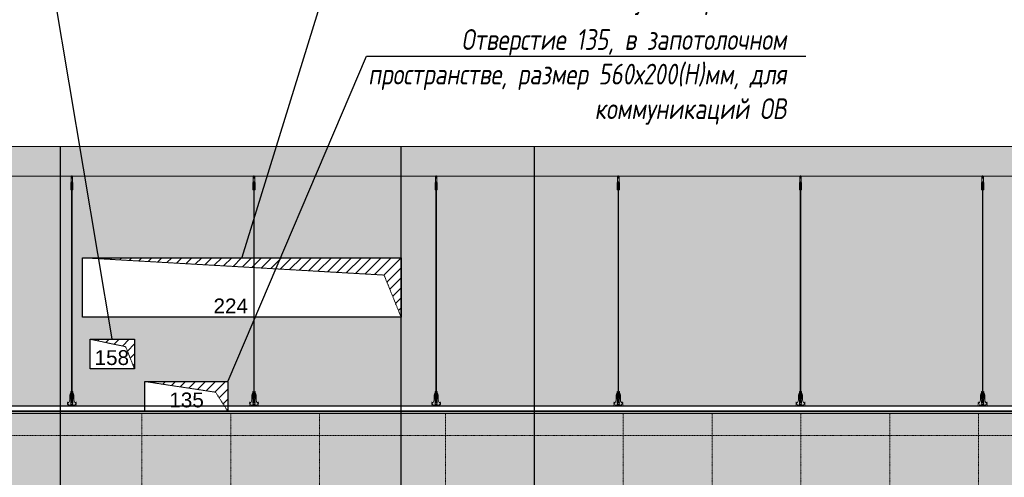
# Model space of a CAD drawing. Header units: millimetres. Extents: x -57162 to 485422, y -209335 to -9481.
# Tile 35 of 256: x 50615 to 57263, y -196668 to -193580. Entities that reach past the tile are written whole.
import ezdxf
from ezdxf import colors
from ezdxf.entities.mleader import LeaderData, LeaderLine
from ezdxf.math import Vec2, Vec3

# ---------------------------------------------------------------- set-up
doc = ezdxf.new("R2010")
doc.units = ezdxf.units.MM
doc.linetypes.add('( Hidden )', pattern=[0.375, 0.25, -0.125])
doc.linetypes.add('DASHDOT', pattern=[25.4, 12.7, -6.35, 0, -6.35])
doc.layers.get('Defpoints').update_dxf_attribs({"color": 31})
doc.layers.add('3_RC_Ceiling', color=253, linetype='Continuous', lineweight=5)
doc.layers.add('A-DETL-GENF', color=7, linetype='Continuous', lineweight=5)
doc.layers.add('dim_per', color=7, linetype='Continuous', lineweight=9, true_color=0x1c3800)
doc.layers.add('dim_razv', color=7, linetype='DASHDOT', lineweight=9, true_color=0x183018)
doc.styles.add('fl_iso paper', font='isocpeur.ttf', dxfattribs={"width": 0.8, "oblique": 10})
doc.styles.get("Standard").update_dxf_attribs({"font": 'arial.ttf'})

# ---------------------------------------------------------------- blocks, each defined once
blk = doc.blocks.new('*U1653')
at = {"layer": '3_RC_Ceiling', "ltscale": 20}
for p, q in [((-5, 772.5, 2.5), (-5, 712.6, 2.5)), ((5, 734.5, 2.5), (-5, 734.5, 2.5)), ((-2, 733.3, 2.5), (-2, 712.6, 2.5)), ((0, 777.5, 2.5), (0, 758.3, 2.5)), ((2, 733.3, 2.5), (2, 712.6, 2.5)), ((5, 772.5, 2.5), (5, 712.6, 2.5)), ((-7.5, 720.2, 2.5), (-2, 720.2, 2.5)), ((-7.5, 691.7, 2.5), (-2, 691.7, 2.5)), ((5, 712.6, 2.5), (-5, 712.6, 2.5)), ((-2, 685, 2.5), (-2, 725.7, 2.5)), ((-2, -659.2, 2.5), (-2, 678.7, 2.5)), ((2, 685, 2.5), (2, 725.7, 2.5)), ((2, 720.2, 2.5), (7.5, 720.2, 2.5)), ((2, 691.7, 2.5), (7.5, 691.7, 2.5)), ((2, -659.2, 2.5), (2, 678.7, 2.5)), ((-2, -678.3, 2.5), (-2, -649.9, 2.5)), ((2, -678.3, 2.5), (2, -649.9, 2.5)), ((-7.5, -691.3, 2.5), (-2, -691.3, 2.5)), ((-7.5, -719.8, 2.5), (-2, -719.8, 2.5)), ((-2, -726.6, 2.5), (-2, -685.9, 2.5)), ((2, -726.6, 2.5), (2, -685.9, 2.5)), ((2, -691.3, 2.5), (7.5, -691.3, 2.5)), ((2, -719.8, 2.5), (7.5, -719.8, 2.5)), ((5.7, -736.1, 2.5), (-5.8, -736.1, 2.5)), ((-5.8, -754.1, 2.5), (-5.8, -765.1, 2.5)), ((-5.8, -765.1, 2.5), (-5.8, -771.6, 2.5)), ((-3.4, -742.1, 2.5), (-3.4, -738.7, 2.5)), ((-2, -738.2, 2.5), (-2.9, -738.2, 2.5)), ((-2, -742.6, 2.5), (-2.9, -742.6, 2.5)), ((-2.5, -742.1, 2.5), (-2.6, -738.2, 2.5)), ((-2, -742.1, 2.5), (-2.5, -742.1, 2.5)), ((-2, -749.7, 2.5), (-2, -733.6, 2.5)), ((2, -749.7, 2.5), (2, -733.6, 2.5)), ((2.9, -738.2, 2.5), (2, -738.2, 2.5)), ((2.5, -742.1, 2.5), (2, -742.1, 2.5)), ((2.9, -742.6, 2.5), (2, -742.6, 2.5)), ((2.5, -742.1, 2.5), (2.6, -738.2, 2.5)), ((3.4, -742.1, 2.5), (3.4, -738.7, 2.5)), ((5.7, -754.1, 2.5), (5.7, -765.1, 2.5)), ((5.7, -765.1, 2.5), (5.7, -771.6, 2.5))]:
    blk.add_line(p, q, dxfattribs=at)
for points, elevation in [([(-7.5, 730.9), (-7.5, 680.2, 0.311691), (7.5, 680.2), (7.5, 730.9, 0.333333)], -2.5), ([(-7.5, -680.6), (-7.5, -731.4, 0.311691), (7.5, -731.4), (7.5, -680.6, 0.333333)], 2.5)]:
    blk.add_lwpolyline(points, format="xyb", close=True, dxfattribs=dict(at, elevation=elevation))
at = {"layer": '3_RC_Ceiling', "ltscale": 20, "elevation": 2.5}
for points in [[(2.2, 725.2, 0.15158), (2, 725.7, 0.106977), (1.5, 726.2, 0.07462), (0.9, 726.4, 0.061287), (0, 726.5, 0.061287), (-0.9, 726.4, 0.07462), (-1.5, 726.2, 0.106977), (-2, 725.7, 0.15158), (-2.2, 725.2, 0.156429), (-2, 724.8, 0.106977)], [(2.2, 685.5, -0.15158), (2, 685, -0.106977), (1.5, 684.6, -0.07462), (0.9, 684.3, -0.061287), (0, 684.2, -0.061287), (-0.9, 684.3, -0.07462), (-1.5, 684.6, -0.106977), (-2, 685, -0.15158), (-2.2, 685.5, -0.156429), (-2, 685.9, -0.106977)], [(2.2, 725.2, -0.164855), (2, 724.7, -0.106977)], [(2, 686, -0.164855), (2.2, 685.5, -0.15158)], [(7.5, -691.9, -0.160742), (14, -705.3), (14, -735.7, 0.196304), (21.1, -753.2, -0.186577), (22, -755.1, 0.403263), (23.5, -756.6), (23.5, -756.6, 0.315299), (24.9, -755.6), (25.1, -755, -0.253979), (26.2, -754, -0.113914), (26.7, -754, -0.349227), (27.8, -755.5), (27.8, -757.6, -0.065543), (27.7, -758.9), (26.2, -764.2, -0.339454), (16.6, -771.6), (-16.6, -771.6, -0.339454), (-26.2, -764.2), (-27.7, -758.9, -0.065543), (-27.8, -757.6), (-27.8, -755.5, -0.349227), (-26.7, -754, -0.113914), (-26.2, -754, -0.253979), (-25.1, -755), (-24.9, -755.6, 0.315299), (-23.5, -756.6), (-23.5, -756.6, 0.403263), (-22, -755.1, -0.186577), (-21.1, -753.2, 0.196304), (-14, -735.7), (-14, -705.3, -0.160742), (-7.5, -691.9)], [(2.2, -686.3, 0.15158), (2, -685.9, 0.106977), (1.5, -685.4, 0.07462), (0.9, -685.1, 0.061287), (0, -685, 0.061287), (-0.9, -685.1, 0.07462), (-1.5, -685.4, 0.106977), (-2, -685.9, 0.15158), (-2.2, -686.3, 0.156429), (-2, -686.8, 0.106977)], [(2.2, -726.1, -0.15158), (2, -726.6, -0.106977), (1.5, -727, -0.07462), (0.9, -727.3, -0.061287), (0, -727.4, -0.061287), (-0.9, -727.3, -0.07462), (-1.5, -727, -0.106977), (-2, -726.6, -0.15158), (-2.2, -726.1, -0.156429), (-2, -725.6, -0.106977)], [(2.2, -686.4, -0.164855), (2, -686.8, -0.106977)], [(2, -725.6, -0.164855), (2.2, -726.1, -0.15158)], [(5.7, -756.1), (6.5, -756.1, 0.414214), (7, -755.6), (7, -754.6, 0.414214), (6.5, -754.1), (-6.5, -754.1, 0.414214), (-7, -754.6), (-7, -755.6, 0.414214), (-6.5, -756.1), (-5.8, -756.1)], [(5.7, -763.1), (6.5, -763.1, -0.414214), (7, -763.6), (7, -764.6, -0.414214), (6.5, -765.1), (-6.5, -765.1, -0.414214), (-7, -764.6), (-7, -763.6, -0.414214), (-6.5, -763.1), (-5.8, -763.1)], [(5.7, -771.6), (5.7, -772.6, -0.414214), (2.8, -775.6), (-2.7, -775.6, -0.414214), (-5.8, -772.6), (-5.8, -771.6)]]:
    blk.add_lwpolyline(points, format="xyb", dxfattribs=at)
at = {"layer": '3_RC_Ceiling', "ltscale": 20, "const_width": 2.22, "elevation": 2.5}
blk.add_lwpolyline([(27.8, -751.9, -1), (32.2, -751.9), (32.2, -753.5, -0.267949), (31.5, -754.7, 0.57735), (31.5, -757.1, -0.267949), (32.2, -758.3), (32.2, -761, -0.267949), (31.5, -762.2, 0.57735), (31.5, -764.6, -0.267949), (32.2, -765.8), (32.2, -768.4, -0.267949), (31.5, -769.6, 0.57735), (31.5, -772, -0.267949), (32.2, -773.2), (32.2, -776.1, -0.414214), (30.8, -777.5), (24.6, -777.5, -0.247529), (23.5, -776.9, 0.247529), (22.3, -776.3), (18.4, -776.3, 0.247529), (17.3, -776.9, -0.247529), (16.1, -777.5), (2.4, -777.5, -0.267949), (1.2, -776.8, 0.57735), (-1.2, -776.8, -0.267949), (-2.4, -777.5), (-16.1, -777.5, -0.247529), (-17.3, -776.9, 0.247529), (-18.4, -776.3), (-22.3, -776.3, 0.247529), (-23.5, -776.9, -0.247529), (-24.6, -777.5), (-30.8, -777.5, -0.414214), (-32.2, -776.1), (-32.2, -773.2, -0.267949), (-31.5, -772, 0.57735), (-31.5, -769.6, -0.267949), (-32.2, -768.4), (-32.2, -765.8, -0.267949), (-31.5, -764.6, 0.57735), (-31.5, -762.2, -0.267949), (-32.2, -761), (-32.2, -758.3, -0.267949), (-31.5, -757.1, 0.57735), (-31.5, -754.7, -0.267949), (-32.2, -753.5), (-32.2, -751.9, -1), (-27.8, -751.9, -1)], format="xyb", dxfattribs=at)
at = {"layer": '3_RC_Ceiling', "ltscale": 20, "elevation": 2.5, "flags": 128}
blk.add_lwpolyline([(5.7, -754.1, -0.414214), (6.2, -753.6), (6.7, -753.6), (6.7, -740.6), (6.2, -740.6, -0.414214), (5.7, -740.1), (5.7, -735.2), (-5.8, -735.2), (-5.8, -740.1, -0.414214), (-6.3, -740.6), (-6.8, -740.6), (-6.8, -753.6), (-6.3, -753.6, -0.414214), (-5.8, -754.1)], format="xyb", dxfattribs=at)
at = {"layer": '3_RC_Ceiling', "ltscale": 20}
for centre in [(0, 716.5, 2.5), (0, 696.5, 2.5), (0, -695.1, 2.5), (0, -715.1, 2.5)]:
    blk.add_circle(centre, 1.6, dxfattribs=at)
for centre, radius, start, end in [((0, 706.5, 2.5), 2.8, 131.81165, 228.19115), ((0, 706.5, 2.5), 2.8, 131.81165, 228.19115), ((0, 706.5, 2.5), 2.8, 48.19102, 131.81165), ((0, 706.5, 2.5), 2.8, 228.19115, 311.81178), ((0, 706.5, 2.5), 2.8, 311.81178, 48.19102), ((0, -705.1, 2.5), 2.8, 131.81165, 228.19115), ((0, -705.1, 2.5), 2.8, 131.81165, 228.19115), ((0, -705.1, 2.5), 2.8, 48.19102, 131.81165), ((0, -705.1, 2.5), 2.8, 228.19115, 311.81178), ((0, -705.1, 2.5), 2.8, 311.81178, 48.19102), ((-2.9, -738.7, 2.5), 0.5, 90.0014, 180.0014), ((-2.9, -742.1, 2.5), 0.5, 180.0014, 270.0014), ((-1.5, -749.7, 2.5), 0.531, 180.0014, 219.64067), ((-0.8, -749.2, 2.5), 1.44, 219.64067, 243.43635), ((-0.3, -748.2, 2.5), 2.48, 243.43635, 258.30048), ((0, -746.8, 2.5), 3.99, 258.30048, 270.0014), ((0, -746.8, 2.5), 3.99, 270.0014, 281.70232), ((0.3, -748.2, 2.5), 2.48, 281.70232, 296.56645), ((0.8, -749.2, 2.5), 1.44, 296.56645, 320.36213), ((1.5, -749.7, 2.5), 0.531, 320.36213, 0.0014), ((2.9, -738.7, 2.5), 0.5, 0.0014, 90.0014), ((2.9, -742.1, 2.5), 0.5, 270.0014, 0.0014)]:
    blk.add_arc(centre, radius, start, end, dxfattribs=at)
blk = doc.blocks.new('*U1654')
at = {"color": 0, "linetype": 'ByBlock', "lineweight": -2, "transparency": 16777216}
for p in [(31980, 0), (33210, 0), (34440, 0), (35670, 0), (36900, 0), (38130, 0)]:
    blk.add_blockref('*U1653', p, dxfattribs=at)

msp = doc.modelspace()

# ---------------------------------------------------------------- hatches: boundary and pattern name
at = {"linetype": '( Hidden )', "lineweight": 13, "ltscale": 1000}
h = msp.add_hatch(dxfattribs=at)
h.set_pattern_fill('ANSI31', color=253, scale=15)
h.set_pattern_definition([(45, (-125653.43, 850), (-33.6759605, 33.6759605), [])])
h.paths.add_polyline_path([(53189.8, -195586.3), (53189.8, -195186.3), (51039.8, -195186.3), (53075.3, -195303.1)])
h = msp.add_hatch(dxfattribs=at)
h.set_pattern_fill('ANSI31', color=253, scale=15)
h.set_pattern_definition([(45, (-123853.43, 300), (-33.6759605, 33.6759605), [])])
h.paths.add_polyline_path([(51389.8, -195936.3), (51389.8, -195736.3), (51089.8, -195736.3), (51330.2, -195786.2)])
h = msp.add_hatch(dxfattribs=at)
h.set_pattern_fill('ANSI31', color=253, scale=15)
h.set_pattern_definition([(45, (-124483.43, 15), (-33.6759605, 33.6759605), [])])
h.paths.add_polyline_path([(52019.8, -196221.3), (52019.8, -196021.3), (51459.8, -196021.3), (51937.6, -196093.6)])
at = {"layer": 'A-DETL-GENF'}
h = msp.add_hatch(dxfattribs=at)
h.set_pattern_fill('ANSI35', color=256, scale=20, style=0)
h.set_pattern_definition([(45, (-101968.28, -202177.55), (-89.80256, 89.80256), []), (45, (-101878.47, -202177.55), (-89.80256, 89.80256), [158.75, -31.75, 0, -31.75])])
h.paths.add_polyline_path([(18105.9, -194636.3), (63128.8, -194636.3), (63128.8, -194436.3), (18105.9, -194436.3)])
at = {"layer": 'dim_razv', "linetype": 'ByBlock', "true_color": 0xd9d9d9, "transparency": 33554687}
h = msp.add_hatch(color=254, dxfattribs=at)
h.dxf.hatch_style = 1
h.paths.add_polyline_path([(28219.8, -195516.3), (28479.8, -195516.3), (28479.8, -195256.3), (28219.8, -195256.3)], flags=16)
h.paths.add_polyline_path([(19499.8, -195216.3), (19799.8, -195216.3), (19799.8, -195016.3), (19499.8, -195016.3)], flags=16)
h.paths.add_polyline_path([(41439.8, -195086.3), (41839.8, -195086.3), (41839.8, -194886.3), (41439.8, -194886.3)], flags=17)
h.paths.add_polyline_path([(44214.8, -195086.3), (44614.8, -195086.3), (44614.8, -194886.3), (44214.8, -194886.3)], flags=16)
h.paths.add_polyline_path([(44149.8, -195486.3), (43949.8, -195486.3), (43949.8, -195286.3), (44149.8, -195286.3)], flags=16)
h.paths.add_polyline_path([(45489.8, -195086.3), (45889.8, -195086.3), (45889.8, -194886.3), (45489.8, -194886.3)], flags=16)
h.paths.add_polyline_path([(45699.8, -195486.3), (45499.8, -195486.3), (45499.8, -195286.3), (45699.8, -195286.3)], flags=16)
h.paths.add_polyline_path([(46849.8, -195086.3), (47289.8, -195086.3), (47289.8, -194886.3), (46849.8, -194886.3)], flags=16)
h.paths.add_polyline_path([(46499.8, -195936.3), (46849.8, -195936.3), (46849.8, -195736.3), (46499.8, -195736.3)], flags=16)
h.paths.add_polyline_path([(53189.8, -195586.3), (51039.8, -195586.3), (51039.8, -195186.3), (53189.8, -195186.3)], flags=16)
h.paths.add_polyline_path([(51389.8, -195936.3), (51089.8, -195936.3), (51089.8, -195736.3), (51389.8, -195736.3)], flags=16)
h.paths.add_polyline_path([(40839.8, -195946.3), (40839.8, -196136.3), (40119.8, -196136.3), (40119.8, -195946.3)], flags=16)
h.paths.add_polyline_path([(48539.8, -195576.3), (48539.8, -196026.3), (47659.8, -196026.3), (47659.8, -195576.3)], flags=16)
h.paths.add_polyline_path([(51459.8, -196186.3), (51459.8, -196021.3), (52019.8, -196021.3), (52019.8, -196186.3), (62689.8, -196186.3), (62689.8, -194636.3), (41439.8, -194636.3), (41439.8, -195586.3), (39839.8, -195586.3), (39839.8, -194636.3), (18789.8, -194636.3), (18789.8, -196186.3)])
at = {"layer": 'dim_razv', "true_color": 0xffffff, "transparency": 33554687}
h = msp.add_hatch(dxfattribs=at)
h.set_pattern_fill('AR-SAND', scale=3, angle=315)
h.paths.add_polyline_path([(19464.8, -198356.3), (20214.8, -198356.3), (20214.8, -199706.3), (19464.8, -199706.3)], flags=16)
h.paths.add_polyline_path([(41439.8, -199986.3), (41439.8, -197686.3), (39839.8, -197686.3), (39839.8, -199986.3)], flags=17)
h.paths.add_polyline_path([(44989.8, -197706.3), (45749.8, -197706.3), (45749.8, -199986.3), (44989.8, -199986.3)], flags=16)
h.paths.add_polyline_path([(53019.8, -197506.3), (51059.8, -197506.3), (51059.8, -199786.3), (53019.8, -199786.3)], flags=16)
h.paths.add_polyline_path([(59189.8, -197686.3), (59189.8, -199786.3), (62689.8, -199786.3), (62689.8, -196236.3), (18789.8, -196236.3), (18789.8, -199786.3), (31389.8, -199786.3), (35389.8, -199986.3), (45889.8, -199986.3), (49889.8, -199786.3), (58389.8, -199786.3), (58389.8, -197686.3)])

# ---------------------------------------------------------------- linework, layer by layer
at = {"lineweight": 13}
msp.add_lwpolyline([(18105.9, -194636.3), (63128.8, -194636.3), (63128.8, -194436.3), (18105.9, -194436.3)], close=True, dxfattribs=at)
at = {"lineweight": 30}
for points in [[(50889.8, -200086.3), (50889.8, -194436.3)], [(53189.8, -200086.3), (53189.8, -194436.3)], [(54089.8, -200086.3), (54089.8, -194436.3)]]:
    msp.add_lwpolyline(points, dxfattribs=at)
at = {"color": 253, "linetype": '( Hidden )', "lineweight": 13, "ltscale": 15}
for points in [[(53189.8, -195586.3), (53189.8, -195186.3), (51039.8, -195186.3), (53075.3, -195303.1)], [(51389.8, -195936.3), (51389.8, -195736.3), (51089.8, -195736.3), (51330.2, -195786.2)], [(52019.8, -196221.3), (52019.8, -196021.3), (51459.8, -196021.3), (51937.6, -196093.6)]]:
    msp.add_lwpolyline(points, close=True, dxfattribs=at)
at = {"linetype": 'ByBlock'}
for points in [[(53189.8, -195586.3), (51039.8, -195586.3), (51039.8, -195186.3), (53189.8, -195186.3)], [(51389.8, -195936.3), (51089.8, -195936.3), (51089.8, -195736.3), (51389.8, -195736.3)], [(52019.8, -196221.3), (51459.8, -196221.3), (51459.8, -196021.3), (52019.8, -196021.3)], [(18789.8, -196186.3), (62689.8, -196186.3), (62689.8, -196221.3), (18789.8, -196221.3)], [(62689.8, -196236.3), (18789.8, -196236.3), (18789.8, -196221.3), (62689.8, -196221.3)]]:
    msp.add_lwpolyline(points, close=True, dxfattribs=at)
at = {"layer": 'dim_razv', "color": 253, "ltscale": 0.3, "transparency": 33554687}
for points in [[(51439.8, -197506.3), (51439.8, -196236.3)], [(52039.8, -197506.3), (52039.8, -196236.3)], [(52639.8, -197506.3), (52639.8, -196236.3)], [(53489.8, -199786.3), (53489.8, -196236.3)], [(54689.8, -199786.3), (54689.8, -196236.3)], [(55289.8, -199786.3), (55289.8, -196236.3)], [(55889.8, -199786.3), (55889.8, -196236.3)], [(56489.8, -199786.3), (56489.8, -196236.3)], [(57089.8, -199786.3), (57089.8, -196236.3)], [(18789.8, -196386.3), (62689.8, -196386.3)]]:
    msp.add_lwpolyline(points, dxfattribs=at)

# ---------------------------------------------------------------- block references
msp.add_blockref('*U1654', (18986.7, -195408.9, -2.5))

# ---------------------------------------------------------------- texts
at = {"layer": 'Defpoints', "lineweight": 13, "char_height": 100, "attachment_point": 5}
for s, insert in [('224', (52039.8, -195511.3)), ('158', (51236.7, -195860.6)), ('135', (51741.6, -196146.3))]:
    msp.add_mtext_dynamic_manual_height_columns(s, width=219.763, gutter_width=12.5, heights=[0], dxfattribs=dict(at, insert=insert))

# ---------------------------------------------------------------- leaders
at = {"layer": 'dim_per', "linetype": 'ByBlock'}
ml = msp.add_multileader_mtext('Standard', dxfattribs=at)
ml.set_content('Отверстие 158, в запотолочном пространстве, размер 300х200(Н)мм, для коммуникаций СС', color=256, style='fl_iso paper')
ml.set_leader_properties()
ml.build(insert=Vec2(0, 0))
ml.multileader.update_dxf_attribs({"text_left_attachment_type": 6, "text_right_attachment_type": 6, "dogleg_length": 252.8})
ctx = ml.context
ctx.base_point, ctx.char_height, ctx.plane_origin = Vec3(47957.3, -193086), 140, Vec3(47130, -191071.8)
ctx.left_attachment, ctx.right_attachment, ctx.text_align_type = 6, 6, 2
notes = []
notes.append((ctx, [(0, (1, 1, 0), (50794.7, -193086), (-1, 0), 89.1, [(0, [(51239.8, -195736.3)], 0, [])])]))
ctx.mtext.insert, ctx.mtext.width, ctx.mtext.alignment, ctx.mtext.flow_direction = Vec3(50703.7, -192904), 2845.836, 3, 5
ml = msp.add_multileader_mtext('Standard', dxfattribs=at)
ml.set_content('Отверстие 224, в запотолочном пространстве, размер 2150х400(Н)мм, для коммуникаций ОВ', color=256, style='fl_iso paper')
ml.set_leader_properties()
ml.build(insert=Vec2(0, 0))
ml.multileader.update_dxf_attribs({"text_left_attachment_type": 6, "text_right_attachment_type": 6, "dogleg_length": 252.8})
ctx = ml.context
ctx.base_point, ctx.char_height, ctx.plane_origin = Vec3(52906.8, -193086), 140, Vec3(48089.2, -190413.1)
ctx.left_attachment, ctx.right_attachment, ctx.text_align_type = 6, 6, 2
notes.append((ctx, [(1, (1, 1, 0), (52766.9, -193086), (1, 0), 139.9, [(0, [(52114.8, -195186.3)], 0, [])])]))
ctx.mtext.insert, ctx.mtext.width, ctx.mtext.alignment, ctx.mtext.flow_direction = Vec3(55720.4, -192904), 3101.898, 3, 5
ml = msp.add_multileader_mtext('Standard', dxfattribs=at)
ml.set_content('Отверстие 135, в запотолочном пространстве, размер 560х200(Н)мм, для коммуникаций ОВ', color=256, style='fl_iso paper')
ml.set_leader_properties()
ml.build(insert=Vec2(0, 0))
ml.multileader.update_dxf_attribs({"text_left_attachment_type": 6, "text_right_attachment_type": 6, "dogleg_length": 252.8})
ctx = ml.context
ctx.base_point, ctx.char_height, ctx.plane_origin = Vec3(53046, -193825.6), 140, Vec3(47891.9, -191139.3)
ctx.left_attachment, ctx.right_attachment, ctx.text_align_type = 6, 6, 2
notes.append((ctx, [(1, (1, 1, 0), (52956.9, -193825.6), (1, 0), 89.1, [(0, [(52019.8, -196021.3)], 0, [])])]))
ctx.mtext.insert, ctx.mtext.width, ctx.mtext.alignment, ctx.mtext.flow_direction = Vec3(55792.3, -193643.6), 2845.836, 3, 5
for ctx, leaders in notes:
    for number, flags, end, landing, length, lines in leaders:
        leader = LeaderData()
        leader.index, (leader.has_last_leader_line, leader.has_dogleg_vector, leader.attachment_direction) = number, flags
        leader.last_leader_point, leader.dogleg_vector, leader.dogleg_length = Vec3(end), Vec3(landing), length
        for number, points, colour, breaks in lines:
            line = LeaderLine()
            line.index, line.vertices, line.color, line.breaks = number, Vec3.list(points), colors.encode_raw_color(colour), breaks
            leader.lines.append(line)
        ctx.leaders.append(leader)

doc.saveas('drawing.dxf')
